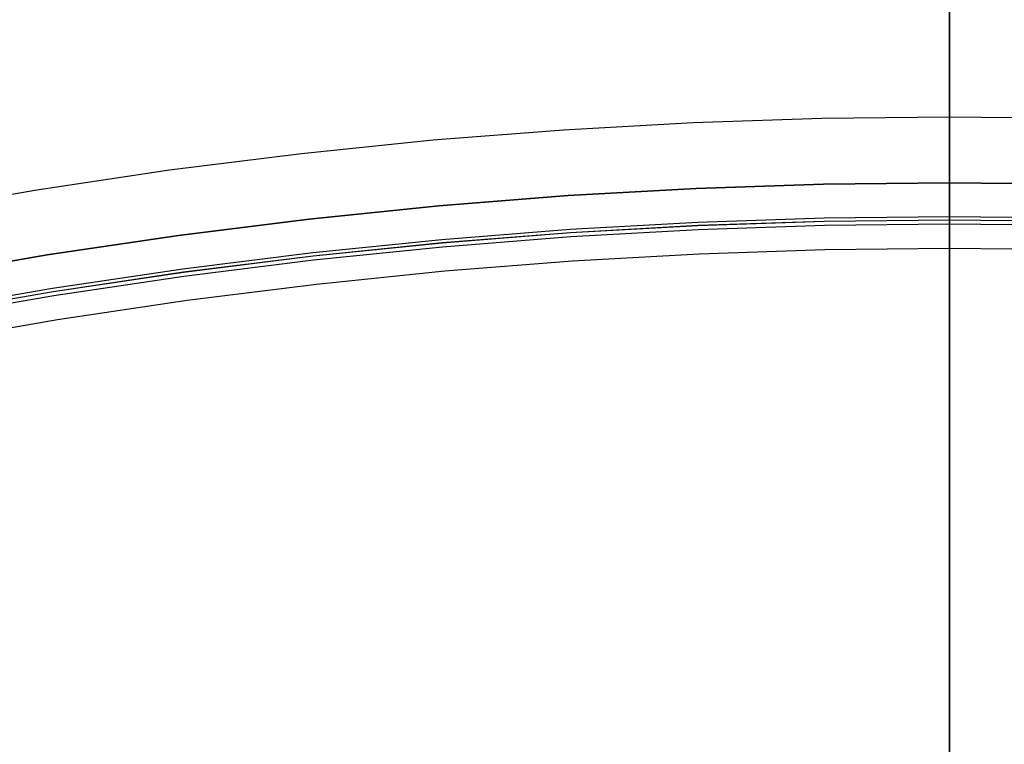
# Model space of a CAD drawing. Header units: millimetres. Extents: x 9981 to 10381, y 4361 to 4761.
# Tile 28 of 39: x 10152 to 10182, y 4717 to 4739. Entities that reach past the tile are written whole.
import ezdxf

# ---------------------------------------------------------------- set-up
doc = ezdxf.new("R2010")
doc.units = ezdxf.units.MM
doc.header["$MEASUREMENT"] = 0
doc.layers.add('0 filanca', color=1, linetype='Continuous')
doc.layers.add('0 filanca2', color=6, linetype='Continuous')

msp = doc.modelspace()

# ---------------------------------------------------------------- linework, layer by layer
at = {"layer": '0 filanca', "lineweight": -3}
for points in [[(10121.05, 4723.495), (10125.067, 4724.916), (10129.093, 4726.229), (10133.127, 4727.437), (10137.163, 4728.539), (10141.198, 4729.538), (10145.228, 4730.433), (10149.249, 4731.227), (10153.259, 4731.92), (10157.254, 4732.515), (10161.23, 4733.012), (10165.184, 4733.415), (10169.114, 4733.724), (10173.017, 4733.943), (10176.889, 4734.072), (10180.729, 4734.115)], [(10121.05, 4723.495), (10125.067, 4724.916), (10129.093, 4726.229), (10133.127, 4727.437), (10137.163, 4728.539), (10141.198, 4729.538), (10145.228, 4730.433), (10149.249, 4731.227), (10153.259, 4731.92), (10157.254, 4732.515), (10161.23, 4733.012), (10165.184, 4733.415), (10169.114, 4733.724), (10173.017, 4733.943), (10176.889, 4734.072), (10180.729, 4734.115)], [(10121.05, 4723.495), (10125.067, 4724.916), (10129.093, 4726.229), (10133.127, 4727.437), (10137.163, 4728.539), (10141.198, 4729.538), (10145.228, 4730.433), (10149.249, 4731.227), (10153.259, 4731.92), (10157.254, 4732.515), (10161.23, 4733.012), (10165.184, 4733.415), (10169.114, 4733.724), (10173.017, 4733.943), (10176.889, 4734.072), (10180.729, 4734.115)], [(10121.05, 4723.495), (10125.067, 4724.916), (10129.093, 4726.229), (10133.127, 4727.437), (10137.163, 4728.539), (10141.198, 4729.538), (10145.228, 4730.433), (10149.249, 4731.227), (10153.259, 4731.92), (10157.254, 4732.515), (10161.23, 4733.012), (10165.184, 4733.415), (10169.114, 4733.724), (10173.017, 4733.943), (10176.889, 4734.072), (10180.729, 4734.115)], [(10121.05, 4723.495), (10125.067, 4724.916), (10129.093, 4726.229), (10133.127, 4727.437), (10137.163, 4728.539), (10141.198, 4729.538), (10145.228, 4730.433), (10149.249, 4731.227), (10153.259, 4731.92), (10157.254, 4732.515), (10161.23, 4733.012), (10165.184, 4733.415), (10169.114, 4733.724), (10173.017, 4733.943), (10176.889, 4734.072), (10180.729, 4734.115)], [(10121.05, 4723.495), (10125.067, 4724.916), (10129.093, 4726.229), (10133.127, 4727.437), (10137.163, 4728.539), (10141.198, 4729.538), (10145.228, 4730.433), (10149.249, 4731.227), (10153.259, 4731.92), (10157.254, 4732.515), (10161.23, 4733.012), (10165.184, 4733.415), (10169.114, 4733.724), (10173.017, 4733.943), (10176.889, 4734.072), (10180.729, 4734.115)], [(10180.729, 4734.115), (10184.569, 4734.072), (10188.441, 4733.943), (10192.344, 4733.724), (10196.274, 4733.415), (10200.228, 4733.012), (10204.204, 4732.515), (10208.199, 4731.92), (10212.209, 4731.227), (10216.23, 4730.433), (10220.26, 4729.538), (10224.295, 4728.539), (10228.331, 4727.437), (10232.365, 4726.229), (10236.392, 4724.916), (10240.408, 4723.495), (10244.409, 4721.968), (10248.392, 4720.334)], [(10180.729, 4734.115), (10184.569, 4734.072), (10188.441, 4733.943), (10192.344, 4733.724), (10196.274, 4733.415), (10200.228, 4733.012), (10204.204, 4732.515), (10208.199, 4731.92), (10212.209, 4731.227), (10216.23, 4730.433), (10220.26, 4729.538), (10224.295, 4728.539), (10228.331, 4727.437), (10232.365, 4726.229), (10236.392, 4724.916), (10240.408, 4723.495), (10244.409, 4721.968), (10248.392, 4720.334)], [(10180.729, 4734.115), (10184.569, 4734.072), (10188.441, 4733.943), (10192.344, 4733.724), (10196.274, 4733.415), (10200.228, 4733.012), (10204.204, 4732.515), (10208.199, 4731.92), (10212.209, 4731.227), (10216.23, 4730.433), (10220.26, 4729.538), (10224.295, 4728.539), (10228.331, 4727.437), (10232.365, 4726.229), (10236.392, 4724.916), (10240.408, 4723.495), (10244.409, 4721.968), (10248.392, 4720.334)], [(10180.729, 4734.115), (10184.569, 4734.072), (10188.441, 4733.943), (10192.344, 4733.724), (10196.274, 4733.415), (10200.228, 4733.012), (10204.204, 4732.515), (10208.199, 4731.92), (10212.209, 4731.227), (10216.23, 4730.433), (10220.26, 4729.538), (10224.295, 4728.539), (10228.331, 4727.437), (10232.365, 4726.229), (10236.392, 4724.916), (10240.408, 4723.495), (10244.409, 4721.968), (10248.392, 4720.334)], [(10180.729, 4734.115), (10184.569, 4734.072), (10188.441, 4733.943), (10192.344, 4733.724), (10196.274, 4733.415), (10200.228, 4733.012), (10204.204, 4732.515), (10208.199, 4731.92), (10212.209, 4731.227), (10216.23, 4730.433), (10220.26, 4729.538), (10224.295, 4728.539), (10228.331, 4727.437), (10232.365, 4726.229), (10236.392, 4724.916), (10240.408, 4723.495), (10244.409, 4721.968), (10248.392, 4720.334)], [(10180.729, 4734.115), (10184.569, 4734.072), (10188.441, 4733.943), (10192.344, 4733.724), (10196.274, 4733.415), (10200.228, 4733.012), (10204.204, 4732.515), (10208.199, 4731.92), (10212.209, 4731.227), (10216.23, 4730.433), (10220.26, 4729.538), (10224.295, 4728.539), (10228.331, 4727.437), (10232.365, 4726.229), (10236.392, 4724.916), (10240.408, 4723.495), (10244.409, 4721.968), (10248.392, 4720.334)], [(10121.404, 4722.533), (10125.397, 4723.944), (10129.399, 4725.25), (10133.409, 4726.451), (10137.421, 4727.547), (10141.432, 4728.539), (10145.438, 4729.429), (10149.436, 4730.218), (10153.422, 4730.907), (10157.393, 4731.499), (10161.345, 4731.993), (10165.276, 4732.394), (10169.183, 4732.701), (10173.062, 4732.918), (10176.912, 4733.047), (10180.729, 4733.089)], [(10180.729, 4733.089), (10184.546, 4733.047), (10188.396, 4732.918), (10192.275, 4732.701), (10196.182, 4732.394), (10200.113, 4731.993), (10204.065, 4731.499), (10208.036, 4730.907), (10212.022, 4730.218), (10216.02, 4729.429), (10220.026, 4728.539), (10224.037, 4727.547), (10228.049, 4726.451), (10232.059, 4725.25), (10236.062, 4723.944), (10240.054, 4722.533), (10244.032, 4721.015), (10247.991, 4719.39)], [(10121.439, 4722.436), (10125.43, 4723.847), (10129.43, 4725.152), (10133.437, 4726.352), (10137.447, 4727.448), (10141.455, 4728.439), (10145.459, 4729.329), (10149.455, 4730.117), (10153.438, 4730.806), (10157.407, 4731.397), (10161.357, 4731.891), (10165.286, 4732.291), (10169.19, 4732.599), (10173.067, 4732.816), (10176.914, 4732.944), (10180.729, 4732.987)], [(10180.729, 4732.982), (10176.914, 4732.939), (10173.067, 4732.811), (10169.19, 4732.594), (10165.286, 4732.286), (10161.357, 4731.886), (10157.408, 4731.392), (10153.439, 4730.801), (10149.456, 4730.112), (10145.46, 4729.324), (10141.457, 4728.434), (10137.448, 4727.443), (10133.438, 4726.347), (10129.432, 4725.148), (10125.431, 4723.843), (10121.441, 4722.432)], [(10121.482, 4722.321), (10125.469, 4723.731), (10129.467, 4725.035), (10133.471, 4726.234), (10137.478, 4727.329), (10141.483, 4728.32), (10145.484, 4729.209), (10149.477, 4729.997), (10153.458, 4730.685), (10157.423, 4731.275), (10161.371, 4731.77), (10165.297, 4732.169), (10169.198, 4732.477), (10173.072, 4732.693), (10176.917, 4732.822), (10180.729, 4732.864)], [(10180.729, 4732.987), (10184.544, 4732.944), (10188.391, 4732.816), (10192.268, 4732.599), (10196.172, 4732.291), (10200.101, 4731.891), (10204.051, 4731.397), (10208.02, 4730.806), (10212.003, 4730.117), (10215.999, 4729.329), (10220.003, 4728.439), (10224.011, 4727.448), (10228.021, 4726.352), (10232.028, 4725.152), (10236.029, 4723.847), (10240.019, 4722.436), (10243.994, 4720.919), (10247.951, 4719.295)], [(10247.949, 4719.291), (10243.992, 4720.915), (10240.017, 4722.432), (10236.027, 4723.843), (10232.027, 4725.148), (10228.02, 4726.347), (10224.01, 4727.443), (10220.001, 4728.434), (10215.998, 4729.324), (10212.002, 4730.112), (10208.019, 4730.801), (10204.051, 4731.392), (10200.101, 4731.886), (10196.172, 4732.286), (10192.268, 4732.594), (10188.391, 4732.811), (10184.544, 4732.939), (10180.729, 4732.982)], [(10180.729, 4732.864), (10184.541, 4732.822), (10188.386, 4732.693), (10192.26, 4732.477), (10196.161, 4732.169), (10200.087, 4731.77), (10204.035, 4731.275), (10208, 4730.685), (10211.981, 4729.997), (10215.974, 4729.209), (10219.975, 4728.32), (10223.98, 4727.329), (10227.987, 4726.234), (10231.991, 4725.035), (10235.989, 4723.731), (10239.976, 4722.321), (10243.949, 4720.805), (10247.903, 4719.183)]]:
    msp.add_lwpolyline(points, dxfattribs=at)
for points in [[(10180.729, 4759.115, -699.318), (10180.729, 4754.427, -694.28), (10180.729, 4749.871, -689.13), (10180.729, 4745.449, -683.871), (10180.729, 4741.166, -678.51), (10180.729, 4737.025, -673.051), (10180.729, 4733.029, -667.501), (10180.729, 4729.181, -661.866), (10180.729, 4725.485, -656.15), (10180.729, 4721.941, -650.361), (10180.729, 4718.552, -644.503), (10180.729, 4715.32, -638.584)], [(10180.729, 4716.855, -146.731), (10180.729, 4718.473, -144.81), (10180.729, 4720.125, -142.917), (10180.729, 4721.811, -141.051), (10180.729, 4723.53, -139.215), (10180.729, 4725.281, -137.409), (10180.729, 4727.063, -135.633), (10180.729, 4728.877, -133.889), (10180.729, 4730.719, -132.178), (10180.729, 4732.591, -130.499), (10180.729, 4734.491, -128.855), (10180.729, 4738.37, -125.67), (10180.729, 4742.351, -122.628), (10180.729, 4746.423, -119.734), (10180.729, 4750.581, -116.992), (10180.729, 4754.814, -114.405), (10180.729, 4759.115, -111.976)], [(10180.729, 4759.115, -107.976), (10180.729, 4756.281, -106.497), (10180.729, 4753.467, -104.964), (10180.729, 4750.673, -103.378), (10180.729, 4747.901, -101.74), (10180.729, 4745.152, -100.05), (10180.729, 4742.428, -98.307), (10180.729, 4739.731, -96.514), (10180.729, 4737.061, -94.67), (10180.729, 4734.42, -92.776), (10180.729, 4731.81, -90.833), (10180.729, 4729.231, -88.841), (10180.729, 4726.686, -86.802), (10180.729, 4724.175, -84.715), (10180.729, 4721.7, -82.583), (10180.729, 4719.262, -80.405), (10180.729, 4716.862, -78.183)], [(10180.729, 4758.035, -699.634), (10180.729, 4753.351, -694.582), (10180.729, 4748.798, -689.416), (10180.729, 4744.38, -684.144), (10180.729, 4740.1, -678.769), (10180.729, 4735.963, -673.297), (10180.729, 4731.971, -667.734), (10180.729, 4728.128, -662.086), (10180.729, 4724.435, -656.359), (10180.729, 4720.895, -650.558), (10180.729, 4717.51, -644.689), (10180.729, 4714.281, -638.76)], [(10180.729, 4715.704, -146.555), (10180.729, 4718.961, -142.723), (10180.729, 4722.354, -139.002), (10180.729, 4725.875, -135.4), (10180.729, 4729.519, -131.922), (10180.729, 4733.279, -128.575), (10180.729, 4737.148, -125.365), (10180.729, 4741.118, -122.297), (10180.729, 4745.181, -119.376), (10180.729, 4749.331, -116.604), (10180.729, 4753.557, -113.987), (10180.729, 4757.852, -111.527)], [(10180.729, 4757.836, -108.438), (10180.729, 4752.194, -105.394), (10180.729, 4749.404, -103.792), (10180.729, 4746.635, -102.138), (10180.729, 4743.89, -100.433), (10180.729, 4741.171, -98.676), (10180.729, 4738.478, -96.868), (10180.729, 4735.813, -95.01), (10180.729, 4733.177, -93.102), (10180.729, 4730.572, -91.145), (10180.729, 4727.999, -89.14), (10180.729, 4725.459, -87.088), (10180.729, 4722.954, -84.989), (10180.729, 4720.485, -82.845), (10180.729, 4718.054, -80.655), (10180.729, 4715.66, -78.422)], [(10180.729, 4715.858, -736.986), (10180.729, 4717.151, -735.323), (10180.729, 4718.475, -733.681), (10180.729, 4719.831, -732.062), (10180.729, 4721.217, -730.468), (10180.729, 4722.632, -728.898), (10180.729, 4724.077, -727.353), (10180.729, 4725.549, -725.835), (10180.729, 4727.05, -724.344), (10180.729, 4728.577, -722.88), (10180.729, 4730.13, -721.446), (10180.729, 4731.709, -720.04), (10180.729, 4733.312, -718.664), (10180.729, 4734.938, -717.319), (10180.729, 4736.587, -716.005), (10180.729, 4738.258, -714.723), (10180.729, 4739.95, -713.473)], [(10180.729, 4717.011, -737.125), (10180.729, 4718.312, -735.47), (10180.729, 4719.644, -733.837), (10180.729, 4721.007, -732.227), (10180.729, 4722.4, -730.642), (10180.729, 4723.823, -729.082), (10180.729, 4725.275, -727.548), (10180.729, 4726.755, -726.04), (10180.729, 4728.263, -724.56), (10180.729, 4729.797, -723.109), (10180.729, 4731.357, -721.686), (10180.729, 4732.943, -720.293), (10180.729, 4734.552, -718.93), (10180.729, 4736.185, -717.598), (10180.729, 4737.841, -716.298), (10180.729, 4739.518, -715.03)], [(10180.729, 4716.429, -380.17), (10180.729, 4719.117, -375.323), (10180.729, 4721.91, -370.518), (10180.729, 4724.807, -365.758), (10180.729, 4727.808, -361.048), (10180.729, 4730.911, -356.389), (10180.729, 4734.115, -351.787)], [(10180.729, 4734.115, -351.787), (10180.729, 4734.053, -351.786), (10180.729, 4733.99, -351.783), (10180.729, 4733.926, -351.778), (10180.729, 4733.862, -351.771), (10180.729, 4733.797, -351.762), (10180.729, 4733.732, -351.75), (10180.729, 4733.667, -351.736), (10180.729, 4733.602, -351.72), (10180.729, 4733.536, -351.701), (10180.729, 4733.471, -351.681), (10180.729, 4733.406, -351.657), (10180.729, 4733.341, -351.631), (10180.729, 4733.309, -351.618), (10180.729, 4733.277, -351.603), (10180.729, 4733.245, -351.588), (10180.729, 4733.214, -351.573), (10180.729, 4733.182, -351.556), (10180.729, 4733.151, -351.539), (10180.729, 4733.12, -351.522), (10180.729, 4733.089, -351.504)], [(10180.729, 4732.987, -348.136), (10180.729, 4733.02, -348.113), (10180.729, 4733.053, -348.092), (10180.729, 4733.087, -348.071), (10180.729, 4733.121, -348.051), (10180.729, 4733.155, -348.032), (10180.729, 4733.19, -348.014), (10180.729, 4733.225, -347.996), (10180.729, 4733.26, -347.979), (10180.729, 4733.295, -347.963), (10180.729, 4733.331, -347.947), (10180.729, 4733.366, -347.932), (10180.729, 4733.402, -347.918), (10180.729, 4733.438, -347.905), (10180.729, 4733.474, -347.892), (10180.729, 4733.51, -347.881), (10180.729, 4733.546, -347.87), (10180.729, 4733.582, -347.859), (10180.729, 4733.618, -347.85), (10180.729, 4733.654, -347.841), (10180.729, 4733.691, -347.833), (10180.729, 4733.727, -347.825), (10180.729, 4733.763, -347.818), (10180.729, 4733.799, -347.812), (10180.729, 4733.834, -347.807), (10180.729, 4733.87, -347.802), (10180.729, 4733.906, -347.798), (10180.729, 4733.941, -347.795), (10180.729, 4733.976, -347.792), (10180.729, 4734.011, -347.79), (10180.729, 4734.046, -347.788), (10180.729, 4734.115, -347.787)], [(10180.729, 4734.115, -347.787), (10180.729, 4731.062, -345.097), (10180.729, 4728.085, -342.32), (10180.729, 4725.187, -339.458), (10180.729, 4722.371, -336.517), (10180.729, 4719.641, -333.498), (10180.729, 4716.999, -330.406)], [(10180.729, 4732.982, -895.432), (10180.729, 4733.015, -895.41), (10180.729, 4733.048, -895.388), (10180.729, 4733.082, -895.367), (10180.729, 4733.116, -895.347), (10180.729, 4733.151, -895.328), (10180.729, 4733.185, -895.309), (10180.729, 4733.22, -895.291), (10180.729, 4733.256, -895.274), (10180.729, 4733.291, -895.257), (10180.729, 4733.327, -895.242), (10180.729, 4733.363, -895.227), (10180.729, 4733.399, -895.213), (10180.729, 4733.435, -895.199), (10180.729, 4733.471, -895.186), (10180.729, 4733.507, -895.174), (10180.729, 4733.543, -895.163), (10180.729, 4733.58, -895.153), (10180.729, 4733.616, -895.143), (10180.729, 4733.652, -895.134), (10180.729, 4733.688, -895.126), (10180.729, 4733.725, -895.118), (10180.729, 4733.761, -895.111), (10180.729, 4733.797, -895.105), (10180.729, 4733.833, -895.1), (10180.729, 4733.869, -895.095), (10180.729, 4733.904, -895.091), (10180.729, 4733.94, -895.088), (10180.729, 4733.975, -895.085), (10180.729, 4734.011, -895.083), (10180.729, 4734.046, -895.081), (10180.729, 4734.115, -895.08)], [(10180.729, 4734.115, -895.08), (10180.729, 4731.634, -892.936), (10180.729, 4729.213, -890.721), (10180.729, 4726.856, -888.436), (10180.729, 4724.565, -886.085), (10180.729, 4722.343, -883.67), (10180.729, 4720.193, -881.194), (10180.729, 4718.116, -878.661), (10180.729, 4716.117, -876.074)], [(10180.729, 4715.826, -912.472), (10180.729, 4718.25, -910.282), (10180.729, 4720.745, -908.18), (10180.729, 4723.307, -906.168), (10180.729, 4725.93, -904.249), (10180.729, 4728.609, -902.427), (10180.729, 4731.339, -900.703), (10180.729, 4734.115, -899.08)], [(10180.729, 4734.115, -899.08), (10180.729, 4734.076, -899.08), (10180.729, 4734.038, -899.078), (10180.729, 4733.999, -899.077), (10180.729, 4733.959, -899.074), (10180.729, 4733.92, -899.07), (10180.729, 4733.88, -899.066), (10180.729, 4733.84, -899.061), (10180.729, 4733.8, -899.055), (10180.729, 4733.76, -899.048), (10180.729, 4733.72, -899.04), (10180.729, 4733.679, -899.032), (10180.729, 4733.639, -899.022), (10180.729, 4733.598, -899.012), (10180.729, 4733.558, -899.001), (10180.729, 4733.517, -898.989), (10180.729, 4733.477, -898.975), (10180.729, 4733.437, -898.961), (10180.729, 4733.397, -898.946), (10180.729, 4733.357, -898.931), (10180.729, 4733.317, -898.914), (10180.729, 4733.277, -898.896), (10180.729, 4733.238, -898.877), (10180.729, 4733.199, -898.858), (10180.729, 4733.16, -898.837), (10180.729, 4733.121, -898.816), (10180.729, 4733.083, -898.793), (10180.729, 4733.045, -898.77), (10180.729, 4733.008, -898.746), (10180.729, 4732.971, -898.721), (10180.729, 4732.935, -898.695), (10180.729, 4732.899, -898.668), (10180.729, 4732.864, -898.641)], [(10180.729, 4715.411, -379.951), (10180.729, 4718.097, -375.093), (10180.729, 4720.889, -370.278), (10180.729, 4723.785, -365.508), (10180.729, 4726.785, -360.787), (10180.729, 4729.886, -356.118), (10180.729, 4733.089, -351.504)], [(10180.729, 4732.987, -348.136), (10180.729, 4729.939, -345.426), (10180.729, 4726.967, -342.631), (10180.729, 4724.074, -339.752), (10180.729, 4721.264, -336.793), (10180.729, 4718.539, -333.758), (10180.729, 4715.904, -330.651)], [(10180.729, 4732.982, -895.432), (10180.729, 4730.506, -893.269), (10180.729, 4728.09, -891.034), (10180.729, 4725.738, -888.732), (10180.729, 4723.453, -886.363), (10180.729, 4721.237, -883.931), (10180.729, 4719.093, -881.44), (10180.729, 4717.023, -878.892)], [(10180.729, 4714.636, -912.219), (10180.729, 4717.049, -910.006), (10180.729, 4719.534, -907.88), (10180.729, 4722.086, -905.842), (10180.729, 4724.7, -903.897), (10180.729, 4727.371, -902.047), (10180.729, 4730.094, -900.294), (10180.729, 4732.864, -898.641)]]:
    msp.add_polyline3d(points, dxfattribs=at)
at = {"layer": '0 filanca2', "lineweight": -3}
for points in [[(10180.729, 4736.115), (10176.845, 4736.072), (10172.927, 4735.941), (10168.98, 4735.72), (10165.005, 4735.407), (10161.004, 4735), (10156.982, 4734.496), (10152.942, 4733.895), (10148.886, 4733.193), (10144.817, 4732.39), (10140.741, 4731.485), (10136.659, 4730.475), (10132.576, 4729.36), (10128.496, 4728.138), (10124.423, 4726.809), (10120.36, 4725.373)], [(10180.729, 4736.115), (10176.845, 4736.072), (10172.927, 4735.941), (10168.98, 4735.72), (10165.005, 4735.407), (10161.004, 4735), (10156.982, 4734.496), (10152.942, 4733.895), (10148.886, 4733.193), (10144.817, 4732.39), (10140.741, 4731.485), (10136.659, 4730.475), (10132.576, 4729.36), (10128.496, 4728.138), (10124.423, 4726.809), (10120.36, 4725.373)], [(10249.175, 4722.174), (10245.146, 4723.828), (10241.098, 4725.373), (10237.035, 4726.809), (10232.962, 4728.138), (10228.882, 4729.36), (10224.799, 4730.475), (10220.717, 4731.485), (10216.641, 4732.39), (10212.573, 4733.193), (10208.516, 4733.895), (10204.476, 4734.496), (10200.454, 4735), (10196.454, 4735.407), (10192.478, 4735.72), (10188.531, 4735.941), (10184.613, 4736.072), (10180.729, 4736.115)], [(10249.175, 4722.174), (10245.146, 4723.828), (10241.098, 4725.373), (10237.035, 4726.809), (10232.962, 4728.138), (10228.882, 4729.36), (10224.799, 4730.475), (10220.717, 4731.485), (10216.641, 4732.39), (10212.573, 4733.193), (10208.516, 4733.895), (10204.476, 4734.496), (10200.454, 4735), (10196.454, 4735.407), (10192.478, 4735.72), (10188.531, 4735.941), (10184.613, 4736.072), (10180.729, 4736.115)], [(10180.729, 4734.115), (10176.889, 4734.072), (10173.017, 4733.943), (10169.114, 4733.724), (10165.184, 4733.415), (10161.23, 4733.012), (10157.254, 4732.515), (10153.259, 4731.92), (10149.249, 4731.227), (10145.228, 4730.433), (10141.198, 4729.538), (10137.163, 4728.539), (10133.127, 4727.437), (10129.093, 4726.229), (10125.067, 4724.916), (10121.05, 4723.495)], [(10180.729, 4734.115), (10176.889, 4734.072), (10173.017, 4733.943), (10169.114, 4733.724), (10165.184, 4733.415), (10161.23, 4733.012), (10157.254, 4732.515), (10153.259, 4731.92), (10149.249, 4731.227), (10145.228, 4730.433), (10141.198, 4729.538), (10137.163, 4728.539), (10133.127, 4727.437), (10129.093, 4726.229), (10125.067, 4724.916), (10121.05, 4723.495)], [(10180.729, 4734.115), (10176.889, 4734.072), (10173.017, 4733.943), (10169.114, 4733.724), (10165.184, 4733.415), (10161.23, 4733.012), (10157.254, 4732.515), (10153.259, 4731.92), (10149.249, 4731.227), (10145.228, 4730.433), (10141.198, 4729.538), (10137.163, 4728.539), (10133.127, 4727.437), (10129.093, 4726.229), (10125.067, 4724.916), (10121.05, 4723.495)], [(10180.729, 4734.115), (10176.889, 4734.072), (10173.017, 4733.943), (10169.114, 4733.724), (10165.184, 4733.415), (10161.23, 4733.012), (10157.254, 4732.515), (10153.259, 4731.92), (10149.249, 4731.227), (10145.228, 4730.433), (10141.198, 4729.538), (10137.163, 4728.539), (10133.127, 4727.437), (10129.093, 4726.229), (10125.067, 4724.916), (10121.05, 4723.495)], [(10248.392, 4720.334), (10244.409, 4721.968), (10240.408, 4723.495), (10236.392, 4724.916), (10232.365, 4726.229), (10228.331, 4727.437), (10224.295, 4728.539), (10220.26, 4729.538), (10216.23, 4730.433), (10212.209, 4731.227), (10208.199, 4731.92), (10204.204, 4732.515), (10200.228, 4733.012), (10196.274, 4733.415), (10192.344, 4733.724), (10188.441, 4733.943), (10184.569, 4734.072), (10180.729, 4734.115)], [(10248.392, 4720.334), (10244.409, 4721.968), (10240.408, 4723.495), (10236.392, 4724.916), (10232.365, 4726.229), (10228.331, 4727.437), (10224.295, 4728.539), (10220.26, 4729.538), (10216.23, 4730.433), (10212.209, 4731.227), (10208.199, 4731.92), (10204.204, 4732.515), (10200.228, 4733.012), (10196.274, 4733.415), (10192.344, 4733.724), (10188.441, 4733.943), (10184.569, 4734.072), (10180.729, 4734.115)], [(10248.392, 4720.334), (10244.409, 4721.968), (10240.408, 4723.495), (10236.392, 4724.916), (10232.365, 4726.229), (10228.331, 4727.437), (10224.295, 4728.539), (10220.26, 4729.538), (10216.23, 4730.433), (10212.209, 4731.227), (10208.199, 4731.92), (10204.204, 4732.515), (10200.228, 4733.012), (10196.274, 4733.415), (10192.344, 4733.724), (10188.441, 4733.943), (10184.569, 4734.072), (10180.729, 4734.115)], [(10248.392, 4720.334), (10244.409, 4721.968), (10240.408, 4723.495), (10236.392, 4724.916), (10232.365, 4726.229), (10228.331, 4727.437), (10224.295, 4728.539), (10220.26, 4729.538), (10216.23, 4730.433), (10212.209, 4731.227), (10208.199, 4731.92), (10204.204, 4732.515), (10200.228, 4733.012), (10196.274, 4733.415), (10192.344, 4733.724), (10188.441, 4733.943), (10184.569, 4734.072), (10180.729, 4734.115)], [(10180.729, 4732.115), (10176.934, 4732.073), (10173.106, 4731.945), (10169.248, 4731.729), (10165.364, 4731.423), (10161.455, 4731.025), (10157.525, 4730.533), (10153.577, 4729.945), (10149.613, 4729.26), (10145.638, 4728.476), (10141.655, 4727.591), (10137.666, 4726.604), (10133.677, 4725.514), (10129.69, 4724.32), (10125.71, 4723.022), (10121.74, 4721.618)], [(10180.729, 4732.115), (10176.934, 4732.073), (10173.106, 4731.945), (10169.248, 4731.729), (10165.364, 4731.423), (10161.455, 4731.025), (10157.525, 4730.533), (10153.577, 4729.945), (10149.613, 4729.26), (10145.638, 4728.476), (10141.655, 4727.591), (10137.666, 4726.604), (10133.677, 4725.514), (10129.69, 4724.32), (10125.71, 4723.022), (10121.74, 4721.618)], [(10247.61, 4718.493), (10243.673, 4720.109), (10239.718, 4721.618), (10235.748, 4723.022), (10231.768, 4724.32), (10227.781, 4725.514), (10223.792, 4726.604), (10219.803, 4727.591), (10215.82, 4728.476), (10211.845, 4729.26), (10207.881, 4729.945), (10203.933, 4730.533), (10200.003, 4731.025), (10196.094, 4731.423), (10192.21, 4731.729), (10188.352, 4731.945), (10184.525, 4732.073), (10180.729, 4732.115)], [(10247.61, 4718.493), (10243.673, 4720.109), (10239.718, 4721.618), (10235.748, 4723.022), (10231.768, 4724.32), (10227.781, 4725.514), (10223.792, 4726.604), (10219.803, 4727.591), (10215.82, 4728.476), (10211.845, 4729.26), (10207.881, 4729.945), (10203.933, 4730.533), (10200.003, 4731.025), (10196.094, 4731.423), (10192.21, 4731.729), (10188.352, 4731.945), (10184.525, 4732.073), (10180.729, 4732.115)]]:
    msp.add_lwpolyline(points, dxfattribs=at)
for points in [[(10180.729, 4732.115, -349.787), (10180.729, 4732.115, -349.743), (10180.729, 4732.117, -349.698), (10180.729, 4732.119, -349.653), (10180.729, 4732.123, -349.607), (10180.729, 4732.128, -349.562), (10180.729, 4732.133, -349.516), (10180.729, 4732.14, -349.469), (10180.729, 4732.148, -349.423), (10180.729, 4732.157, -349.377), (10180.729, 4732.168, -349.33), (10180.729, 4732.179, -349.283), (10180.729, 4732.192, -349.237), (10180.729, 4732.206, -349.19), (10180.729, 4732.221, -349.144), (10180.729, 4732.238, -349.097), (10180.729, 4732.255, -349.051), (10180.729, 4732.274, -349.005), (10180.729, 4732.294, -348.959), (10180.729, 4732.316, -348.914), (10180.729, 4732.338, -348.868), (10180.729, 4732.362, -348.824), (10180.729, 4732.387, -348.779), (10180.729, 4732.413, -348.736), (10180.729, 4732.441, -348.693), (10180.729, 4732.469, -348.65), (10180.729, 4732.499, -348.608), (10180.729, 4732.53, -348.567), (10180.729, 4732.562, -348.526), (10180.729, 4732.595, -348.487), (10180.729, 4732.629, -348.448), (10180.729, 4732.664, -348.41), (10180.729, 4732.701, -348.373), (10180.729, 4732.738, -348.337), (10180.729, 4732.776, -348.302), (10180.729, 4732.815, -348.267), (10180.729, 4732.854, -348.234), (10180.729, 4732.895, -348.202), (10180.729, 4732.936, -348.171), (10180.729, 4732.978, -348.142), (10180.729, 4733.02, -348.113), (10180.729, 4733.064, -348.086), (10180.729, 4733.107, -348.059), (10180.729, 4733.152, -348.034), (10180.729, 4733.196, -348.01), (10180.729, 4733.241, -347.988), (10180.729, 4733.287, -347.966), (10180.729, 4733.333, -347.946), (10180.729, 4733.379, -347.927), (10180.729, 4733.425, -347.91), (10180.729, 4733.471, -347.893), (10180.729, 4733.518, -347.878), (10180.729, 4733.565, -347.864), (10180.729, 4733.611, -347.851), (10180.729, 4733.658, -347.84), (10180.729, 4733.704, -347.83), (10180.729, 4733.751, -347.82), (10180.729, 4733.797, -347.812), (10180.729, 4733.843, -347.806), (10180.729, 4733.889, -347.8), (10180.729, 4733.935, -347.795), (10180.729, 4733.981, -347.792), (10180.729, 4734.026, -347.789), (10180.729, 4734.07, -347.787), (10180.729, 4734.115, -347.787), (10180.729, 4734.159, -347.787), (10180.729, 4734.204, -347.789), (10180.729, 4734.249, -347.792), (10180.729, 4734.295, -347.795), (10180.729, 4734.34, -347.8), (10180.729, 4734.386, -347.806), (10180.729, 4734.432, -347.812), (10180.729, 4734.479, -347.82), (10180.729, 4734.525, -347.83), (10180.729, 4734.572, -347.84), (10180.729, 4734.618, -347.851), (10180.729, 4734.665, -347.864), (10180.729, 4734.712, -347.878), (10180.729, 4734.758, -347.893), (10180.729, 4734.805, -347.91), (10180.729, 4734.851, -347.927), (10180.729, 4734.897, -347.946), (10180.729, 4734.943, -347.966), (10180.729, 4734.988, -347.988), (10180.729, 4735.033, -348.01), (10180.729, 4735.078, -348.034), (10180.729, 4735.122, -348.059), (10180.729, 4735.166, -348.086), (10180.729, 4735.209, -348.113), (10180.729, 4735.252, -348.142), (10180.729, 4735.294, -348.171), (10180.729, 4735.335, -348.202), (10180.729, 4735.375, -348.234), (10180.729, 4735.415, -348.267), (10180.729, 4735.454, -348.302), (10180.729, 4735.492, -348.337), (10180.729, 4735.529, -348.373), (10180.729, 4735.565, -348.41), (10180.729, 4735.6, -348.448), (10180.729, 4735.634, -348.487), (10180.729, 4735.668, -348.526), (10180.729, 4735.7, -348.567), (10180.729, 4735.73, -348.608), (10180.729, 4735.76, -348.65), (10180.729, 4735.789, -348.693), (10180.729, 4735.816, -348.736), (10180.729, 4735.843, -348.779), (10180.729, 4735.868, -348.824), (10180.729, 4735.891, -348.868), (10180.729, 4735.914, -348.914), (10180.729, 4735.935, -348.959), (10180.729, 4735.956, -349.005), (10180.729, 4735.974, -349.051), (10180.729, 4735.992, -349.097), (10180.729, 4736.008, -349.144), (10180.729, 4736.024, -349.19), (10180.729, 4736.038, -349.237), (10180.729, 4736.05, -349.283), (10180.729, 4736.062, -349.33), (10180.729, 4736.072, -349.377), (10180.729, 4736.081, -349.423), (10180.729, 4736.089, -349.469), (10180.729, 4736.096, -349.516), (10180.729, 4736.102, -349.562), (10180.729, 4736.107, -349.607), (10180.729, 4736.11, -349.653), (10180.729, 4736.113, -349.698), (10180.729, 4736.114, -349.743), (10180.729, 4736.115, -349.787), (10180.729, 4736.114, -349.831), (10180.729, 4736.113, -349.876), (10180.729, 4736.11, -349.921), (10180.729, 4736.107, -349.967), (10180.729, 4736.102, -350.012), (10180.729, 4736.096, -350.058), (10180.729, 4736.089, -350.105), (10180.729, 4736.081, -350.151), (10180.729, 4736.072, -350.197), (10180.729, 4736.062, -350.244), (10180.729, 4736.05, -350.291), (10180.729, 4736.038, -350.337), (10180.729, 4736.024, -350.384), (10180.729, 4736.008, -350.43), (10180.729, 4735.992, -350.477), (10180.729, 4735.974, -350.523), (10180.729, 4735.956, -350.569), (10180.729, 4735.935, -350.615), (10180.729, 4735.914, -350.66), (10180.729, 4735.891, -350.706), (10180.729, 4735.868, -350.75), (10180.729, 4735.843, -350.795), (10180.729, 4735.816, -350.838), (10180.729, 4735.789, -350.881), (10180.729, 4735.76, -350.924), (10180.729, 4735.73, -350.966), (10180.729, 4735.7, -351.007), (10180.729, 4735.668, -351.048), (10180.729, 4735.634, -351.087), (10180.729, 4735.6, -351.126), (10180.729, 4735.565, -351.164), (10180.729, 4735.529, -351.201), (10180.729, 4735.492, -351.237), (10180.729, 4735.454, -351.272), (10180.729, 4735.415, -351.307), (10180.729, 4735.375, -351.34), (10180.729, 4735.335, -351.372), (10180.729, 4735.294, -351.403), (10180.729, 4735.252, -351.432), (10180.729, 4735.209, -351.461), (10180.729, 4735.166, -351.488), (10180.729, 4735.122, -351.515), (10180.729, 4735.078, -351.54), (10180.729, 4735.033, -351.564), (10180.729, 4734.988, -351.586), (10180.729, 4734.943, -351.608), (10180.729, 4734.897, -351.628), (10180.729, 4734.851, -351.647), (10180.729, 4734.805, -351.664), (10180.729, 4734.758, -351.681), (10180.729, 4734.712, -351.696), (10180.729, 4734.665, -351.71), (10180.729, 4734.618, -351.723), (10180.729, 4734.572, -351.734), (10180.729, 4734.525, -351.744), (10180.729, 4734.479, -351.754), (10180.729, 4734.432, -351.762), (10180.729, 4734.386, -351.769), (10180.729, 4734.34, -351.774), (10180.729, 4734.295, -351.779), (10180.729, 4734.249, -351.782), (10180.729, 4734.204, -351.785), (10180.729, 4734.159, -351.787), (10180.729, 4734.115, -351.787), (10180.729, 4734.07, -351.787), (10180.729, 4734.026, -351.785), (10180.729, 4733.981, -351.782), (10180.729, 4733.935, -351.779), (10180.729, 4733.889, -351.774), (10180.729, 4733.843, -351.769), (10180.729, 4733.797, -351.762), (10180.729, 4733.751, -351.754), (10180.729, 4733.704, -351.744), (10180.729, 4733.658, -351.734), (10180.729, 4733.611, -351.723), (10180.729, 4733.565, -351.71), (10180.729, 4733.518, -351.696), (10180.729, 4733.471, -351.681), (10180.729, 4733.425, -351.664), (10180.729, 4733.379, -351.647), (10180.729, 4733.333, -351.628), (10180.729, 4733.287, -351.608), (10180.729, 4733.241, -351.586), (10180.729, 4733.196, -351.564), (10180.729, 4733.152, -351.54), (10180.729, 4733.107, -351.515), (10180.729, 4733.064, -351.488), (10180.729, 4733.02, -351.461), (10180.729, 4732.978, -351.432), (10180.729, 4732.936, -351.403), (10180.729, 4732.895, -351.372), (10180.729, 4732.854, -351.34), (10180.729, 4732.815, -351.307), (10180.729, 4732.776, -351.272), (10180.729, 4732.738, -351.237), (10180.729, 4732.701, -351.201), (10180.729, 4732.664, -351.164), (10180.729, 4732.629, -351.126), (10180.729, 4732.595, -351.087), (10180.729, 4732.562, -351.048), (10180.729, 4732.53, -351.007), (10180.729, 4732.499, -350.966), (10180.729, 4732.469, -350.924), (10180.729, 4732.441, -350.881), (10180.729, 4732.413, -350.838), (10180.729, 4732.387, -350.795), (10180.729, 4732.362, -350.75), (10180.729, 4732.338, -350.706), (10180.729, 4732.316, -350.66), (10180.729, 4732.294, -350.615), (10180.729, 4732.274, -350.569), (10180.729, 4732.255, -350.523), (10180.729, 4732.238, -350.477), (10180.729, 4732.221, -350.43), (10180.729, 4732.206, -350.384), (10180.729, 4732.192, -350.337), (10180.729, 4732.179, -350.291), (10180.729, 4732.168, -350.244), (10180.729, 4732.157, -350.197), (10180.729, 4732.148, -350.151), (10180.729, 4732.14, -350.105), (10180.729, 4732.133, -350.058), (10180.729, 4732.128, -350.012), (10180.729, 4732.123, -349.967), (10180.729, 4732.119, -349.921), (10180.729, 4732.117, -349.876), (10180.729, 4732.115, -349.831), (10180.729, 4732.115, -349.787)], [(10180.729, 4732.115, -897.08), (10180.729, 4732.115, -897.035), (10180.729, 4732.117, -896.991), (10180.729, 4732.119, -896.946), (10180.729, 4732.123, -896.9), (10180.729, 4732.128, -896.854), (10180.729, 4732.133, -896.808), (10180.729, 4732.14, -896.762), (10180.729, 4732.148, -896.716), (10180.729, 4732.157, -896.669), (10180.729, 4732.168, -896.623), (10180.729, 4732.179, -896.576), (10180.729, 4732.192, -896.53), (10180.729, 4732.206, -896.483), (10180.729, 4732.221, -896.436), (10180.729, 4732.238, -896.39), (10180.729, 4732.255, -896.344), (10180.729, 4732.274, -896.298), (10180.729, 4732.294, -896.252), (10180.729, 4732.316, -896.206), (10180.729, 4732.338, -896.161), (10180.729, 4732.362, -896.117), (10180.729, 4732.387, -896.072), (10180.729, 4732.413, -896.029), (10180.729, 4732.441, -895.985), (10180.729, 4732.469, -895.943), (10180.729, 4732.499, -895.901), (10180.729, 4732.53, -895.86), (10180.729, 4732.562, -895.819), (10180.729, 4732.595, -895.78), (10180.729, 4732.629, -895.741), (10180.729, 4732.664, -895.703), (10180.729, 4732.701, -895.666), (10180.729, 4732.738, -895.63), (10180.729, 4732.776, -895.594), (10180.729, 4732.815, -895.56), (10180.729, 4732.854, -895.527), (10180.729, 4732.895, -895.495), (10180.729, 4732.936, -895.464), (10180.729, 4732.978, -895.435), (10180.729, 4733.02, -895.406), (10180.729, 4733.064, -895.378), (10180.729, 4733.107, -895.352), (10180.729, 4733.152, -895.327), (10180.729, 4733.196, -895.303), (10180.729, 4733.241, -895.281), (10180.729, 4733.287, -895.259), (10180.729, 4733.333, -895.239), (10180.729, 4733.379, -895.22), (10180.729, 4733.425, -895.203), (10180.729, 4733.471, -895.186), (10180.729, 4733.518, -895.171), (10180.729, 4733.565, -895.157), (10180.729, 4733.611, -895.144), (10180.729, 4733.658, -895.133), (10180.729, 4733.704, -895.122), (10180.729, 4733.751, -895.113), (10180.729, 4733.797, -895.105), (10180.729, 4733.843, -895.098), (10180.729, 4733.889, -895.093), (10180.729, 4733.935, -895.088), (10180.729, 4733.981, -895.084), (10180.729, 4734.026, -895.082), (10180.729, 4734.07, -895.08), (10180.729, 4734.115, -895.08), (10180.729, 4734.159, -895.08), (10180.729, 4734.204, -895.082), (10180.729, 4734.249, -895.084), (10180.729, 4734.295, -895.088), (10180.729, 4734.34, -895.093), (10180.729, 4734.386, -895.098), (10180.729, 4734.432, -895.105), (10180.729, 4734.479, -895.113), (10180.729, 4734.525, -895.122), (10180.729, 4734.572, -895.133), (10180.729, 4734.618, -895.144), (10180.729, 4734.665, -895.157), (10180.729, 4734.712, -895.171), (10180.729, 4734.758, -895.186), (10180.729, 4734.805, -895.203), (10180.729, 4734.851, -895.22), (10180.729, 4734.897, -895.239), (10180.729, 4734.943, -895.259), (10180.729, 4734.988, -895.281), (10180.729, 4735.033, -895.303), (10180.729, 4735.078, -895.327), (10180.729, 4735.122, -895.352), (10180.729, 4735.166, -895.378), (10180.729, 4735.209, -895.406), (10180.729, 4735.252, -895.435), (10180.729, 4735.294, -895.464), (10180.729, 4735.335, -895.495), (10180.729, 4735.375, -895.527), (10180.729, 4735.415, -895.56), (10180.729, 4735.454, -895.594), (10180.729, 4735.492, -895.63), (10180.729, 4735.529, -895.666), (10180.729, 4735.565, -895.703), (10180.729, 4735.6, -895.741), (10180.729, 4735.634, -895.78), (10180.729, 4735.668, -895.819), (10180.729, 4735.7, -895.86), (10180.729, 4735.73, -895.901), (10180.729, 4735.76, -895.943), (10180.729, 4735.789, -895.985), (10180.729, 4735.816, -896.029), (10180.729, 4735.843, -896.072), (10180.729, 4735.868, -896.117), (10180.729, 4735.891, -896.161), (10180.729, 4735.914, -896.206), (10180.729, 4735.935, -896.252), (10180.729, 4735.956, -896.298), (10180.729, 4735.974, -896.344), (10180.729, 4735.992, -896.39), (10180.729, 4736.008, -896.436), (10180.729, 4736.024, -896.483), (10180.729, 4736.038, -896.53), (10180.729, 4736.05, -896.576), (10180.729, 4736.062, -896.623), (10180.729, 4736.072, -896.669), (10180.729, 4736.081, -896.716), (10180.729, 4736.089, -896.762), (10180.729, 4736.096, -896.808), (10180.729, 4736.102, -896.854), (10180.729, 4736.107, -896.9), (10180.729, 4736.11, -896.946), (10180.729, 4736.113, -896.991), (10180.729, 4736.114, -897.035), (10180.729, 4736.115, -897.08), (10180.729, 4736.114, -897.124), (10180.729, 4736.113, -897.169), (10180.729, 4736.11, -897.214), (10180.729, 4736.107, -897.26), (10180.729, 4736.102, -897.305), (10180.729, 4736.096, -897.351), (10180.729, 4736.089, -897.397), (10180.729, 4736.081, -897.444), (10180.729, 4736.072, -897.49), (10180.729, 4736.062, -897.537), (10180.729, 4736.05, -897.584), (10180.729, 4736.038, -897.63), (10180.729, 4736.024, -897.677), (10180.729, 4736.008, -897.723), (10180.729, 4735.992, -897.77), (10180.729, 4735.974, -897.816), (10180.729, 4735.956, -897.862), (10180.729, 4735.935, -897.908), (10180.729, 4735.914, -897.953), (10180.729, 4735.891, -897.998), (10180.729, 4735.868, -898.043), (10180.729, 4735.843, -898.087), (10180.729, 4735.816, -898.131), (10180.729, 4735.789, -898.174), (10180.729, 4735.76, -898.217), (10180.729, 4735.73, -898.259), (10180.729, 4735.7, -898.3), (10180.729, 4735.668, -898.34), (10180.729, 4735.634, -898.38), (10180.729, 4735.6, -898.419), (10180.729, 4735.565, -898.457), (10180.729, 4735.529, -898.494), (10180.729, 4735.492, -898.53), (10180.729, 4735.454, -898.565), (10180.729, 4735.415, -898.6), (10180.729, 4735.375, -898.633), (10180.729, 4735.335, -898.665), (10180.729, 4735.294, -898.695), (10180.729, 4735.252, -898.725), (10180.729, 4735.209, -898.754), (10180.729, 4735.166, -898.781), (10180.729, 4735.122, -898.808), (10180.729, 4735.078, -898.833), (10180.729, 4735.033, -898.856), (10180.729, 4734.988, -898.879), (10180.729, 4734.943, -898.9), (10180.729, 4734.897, -898.921), (10180.729, 4734.851, -898.939), (10180.729, 4734.805, -898.957), (10180.729, 4734.758, -898.974), (10180.729, 4734.712, -898.989), (10180.729, 4734.665, -899.003), (10180.729, 4734.618, -899.015), (10180.729, 4734.572, -899.027), (10180.729, 4734.525, -899.037), (10180.729, 4734.479, -899.046), (10180.729, 4734.432, -899.055), (10180.729, 4734.386, -899.061), (10180.729, 4734.34, -899.067), (10180.729, 4734.295, -899.072), (10180.729, 4734.249, -899.075), (10180.729, 4734.204, -899.078), (10180.729, 4734.159, -899.079), (10180.729, 4734.115, -899.08), (10180.729, 4734.07, -899.079), (10180.729, 4734.026, -899.078), (10180.729, 4733.981, -899.075), (10180.729, 4733.935, -899.072), (10180.729, 4733.889, -899.067), (10180.729, 4733.843, -899.061), (10180.729, 4733.797, -899.055), (10180.729, 4733.751, -899.046), (10180.729, 4733.704, -899.037), (10180.729, 4733.658, -899.027), (10180.729, 4733.611, -899.015), (10180.729, 4733.565, -899.003), (10180.729, 4733.518, -898.989), (10180.729, 4733.471, -898.974), (10180.729, 4733.425, -898.957), (10180.729, 4733.379, -898.939), (10180.729, 4733.333, -898.921), (10180.729, 4733.287, -898.9), (10180.729, 4733.241, -898.879), (10180.729, 4733.196, -898.856), (10180.729, 4733.152, -898.833), (10180.729, 4733.107, -898.808), (10180.729, 4733.064, -898.781), (10180.729, 4733.02, -898.754), (10180.729, 4732.978, -898.725), (10180.729, 4732.936, -898.695), (10180.729, 4732.895, -898.665), (10180.729, 4732.854, -898.633), (10180.729, 4732.815, -898.6), (10180.729, 4732.776, -898.565), (10180.729, 4732.738, -898.53), (10180.729, 4732.701, -898.494), (10180.729, 4732.664, -898.457), (10180.729, 4732.629, -898.419), (10180.729, 4732.595, -898.38), (10180.729, 4732.562, -898.34), (10180.729, 4732.53, -898.3), (10180.729, 4732.499, -898.259), (10180.729, 4732.469, -898.217), (10180.729, 4732.441, -898.174), (10180.729, 4732.413, -898.131), (10180.729, 4732.387, -898.087), (10180.729, 4732.362, -898.043), (10180.729, 4732.338, -897.998), (10180.729, 4732.316, -897.953), (10180.729, 4732.294, -897.908), (10180.729, 4732.274, -897.862), (10180.729, 4732.255, -897.816), (10180.729, 4732.238, -897.77), (10180.729, 4732.221, -897.723), (10180.729, 4732.206, -897.677), (10180.729, 4732.192, -897.63), (10180.729, 4732.179, -897.584), (10180.729, 4732.168, -897.537), (10180.729, 4732.157, -897.49), (10180.729, 4732.148, -897.444), (10180.729, 4732.14, -897.397), (10180.729, 4732.133, -897.351), (10180.729, 4732.128, -897.305), (10180.729, 4732.123, -897.26), (10180.729, 4732.119, -897.214), (10180.729, 4732.117, -897.169), (10180.729, 4732.115, -897.124), (10180.729, 4732.115, -897.08)]]:
    msp.add_polyline3d(points, dxfattribs=at)

doc.saveas('drawing.dxf')
